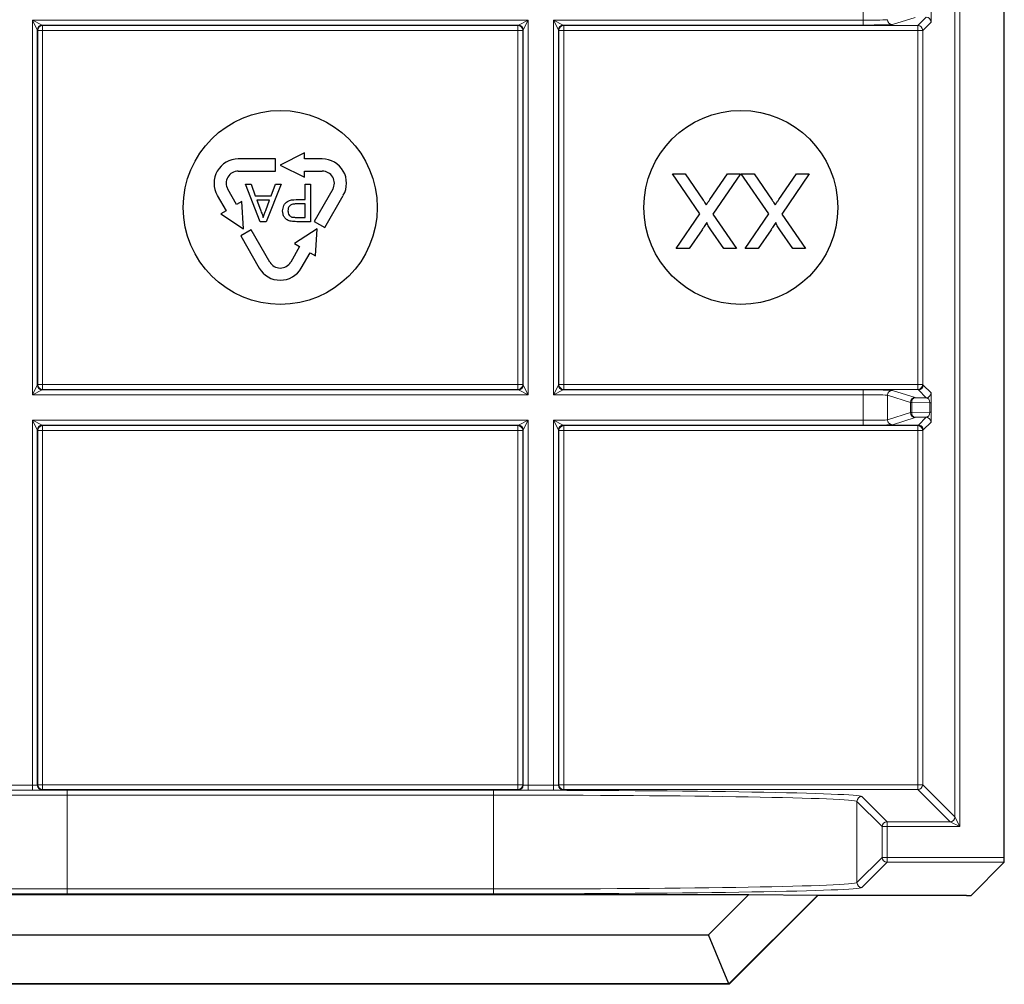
# Paper-space layout 'Blatt3' of a CAD drawing. Header units: millimetres. Extents: x 5 to 418, y 2 to 292.
# Tile 76 of 97: x 338.71 to 345.48, y 89.54 to 96.17. Entities that reach past the tile are written whole.
import ezdxf

# ---------------------------------------------------------------- set-up
doc = ezdxf.new("R2010")
doc.units = ezdxf.units.MM

psp = doc.layouts.new('Blatt3')

# ---------------------------------------------------------------- linework, layer by layer
at = {"color": 7, "linetype": 'Continuous', "lineweight": 18}
for p, q in [((345.1376, 90.693), (345.1376, 106.8563)), ((345.1709, 106.8563), (345.1709, 90.6264)), ((344.5079, 96.1688), (344.5079, 96.3446)), ((338.7951, 96.1688), (342.2027, 96.1688)), ((338.7951, 93.5946), (338.7951, 96.1688)), ((338.8284, 96.1022), (338.7951, 96.1688)), ((338.7951, 96.1688), (338.8618, 96.1355)), ((342.136, 96.1355), (338.8618, 96.1355)), ((338.8618, 96.1355), (338.865, 96.1323)), ((342.1328, 96.1323), (342.136, 96.1355)), ((342.136, 96.1355), (342.2027, 96.1688)), ((342.2027, 96.1688), (342.1694, 96.1022)), ((342.2027, 96.1688), (342.2027, 93.5946)), ((342.3785, 96.1688), (344.5079, 96.1688)), ((342.3785, 93.5946), (342.3785, 96.1688)), ((342.4118, 96.1022), (342.3785, 96.1688)), ((342.3785, 96.1688), (342.4451, 96.1355)), ((342.4451, 96.1355), (342.4483, 96.1323)), ((344.5079, 96.1355), (342.4451, 96.1355)), ((344.5079, 96.1355), (344.5079, 96.1688)), ((344.8648, 96.1882), (344.7076, 96.1388)), ((344.8828, 96.1323), (344.94, 96.1895)), ((344.9734, 96.1562), (344.9161, 96.0989)), ((338.8284, 96.1022), (338.8284, 93.6612)), ((338.8317, 96.0989), (338.8284, 96.1022)), ((338.8317, 93.6644), (338.8317, 96.0989)), ((338.865, 96.0989), (338.8317, 96.0989)), ((338.865, 96.1323), (342.1328, 96.1323)), ((338.865, 96.1323), (338.865, 96.0989)), ((338.865, 96.0989), (338.865, 93.6644)), ((342.1328, 96.0989), (338.865, 96.0989)), ((342.1328, 96.1323), (342.1328, 96.0989)), ((342.1328, 93.6644), (342.1328, 96.0989)), ((342.1661, 96.0989), (342.1328, 96.0989)), ((342.1694, 96.1022), (342.1661, 96.0989)), ((342.1661, 96.0989), (342.1661, 93.6644)), ((342.1694, 93.6612), (342.1694, 96.1022)), ((342.4118, 96.1022), (342.4118, 93.6612)), ((342.415, 96.0989), (342.4118, 96.1022)), ((342.415, 93.6644), (342.415, 96.0989)), ((342.415, 96.0989), (342.4483, 96.0989)), ((342.4483, 96.1323), (344.8828, 96.1323)), ((342.4483, 96.1323), (342.4483, 96.0989)), ((342.4483, 96.0989), (342.4483, 93.6644)), ((344.8828, 96.0989), (342.4483, 96.0989)), ((344.8828, 96.1323), (344.8828, 96.0989)), ((344.8828, 93.6644), (344.8828, 96.0989)), ((344.8828, 96.0989), (344.9161, 96.0989)), ((344.9161, 96.0989), (344.9161, 93.6644)), ((338.7951, 93.5946), (338.8284, 93.6612)), ((338.8284, 93.6612), (338.8317, 93.6644)), ((338.865, 93.6644), (338.8317, 93.6644)), ((338.865, 93.6311), (338.8618, 93.6279)), ((338.865, 93.6644), (338.865, 93.6311)), ((338.865, 93.6644), (342.1328, 93.6644)), ((342.1328, 93.6311), (338.865, 93.6311)), ((342.1328, 93.6644), (342.1328, 93.6311)), ((342.1661, 93.6644), (342.1328, 93.6644)), ((342.136, 93.6279), (342.1328, 93.6311)), ((342.1661, 93.6644), (342.1694, 93.6612)), ((342.1694, 93.6612), (342.2027, 93.5946)), ((342.3785, 93.5946), (342.4118, 93.6612)), ((342.4118, 93.6612), (342.415, 93.6644)), ((342.415, 93.6644), (342.4483, 93.6644)), ((342.4483, 93.6311), (342.4451, 93.6279)), ((342.4483, 93.6644), (344.8828, 93.6644)), ((342.4483, 93.6644), (342.4483, 93.6311)), ((344.8828, 93.6311), (342.4483, 93.6311)), ((344.8828, 93.6644), (344.8828, 93.6311)), ((344.8828, 93.6644), (344.9161, 93.6644)), ((344.8866, 93.6273), (344.8828, 93.6311)), ((344.9161, 93.6644), (344.9199, 93.6606)), ((344.9199, 93.6606), (344.9734, 93.6072)), ((338.8618, 93.6279), (338.7951, 93.5946)), ((342.2027, 93.5946), (338.7951, 93.5946)), ((338.8618, 93.6279), (342.136, 93.6279)), ((342.2027, 93.5946), (342.136, 93.6279)), ((342.4451, 93.6279), (342.3785, 93.5946)), ((344.5079, 93.5946), (342.3785, 93.5946)), ((342.4451, 93.6279), (344.5079, 93.6279)), ((344.5079, 93.6279), (344.5079, 93.5946)), ((344.5079, 93.4188), (344.5079, 93.5946)), ((344.8315, 93.5419), (344.6743, 93.5913)), ((344.6743, 93.5913), (344.6743, 93.4221)), ((344.7076, 93.6246), (344.8648, 93.5752)), ((344.94, 93.5739), (344.8866, 93.6273)), ((344.8412, 93.5419), (344.8315, 93.5419)), ((344.8315, 93.4715), (344.8315, 93.5419)), ((344.8412, 93.5419), (344.8412, 93.4715)), ((344.9653, 93.5397), (344.8412, 93.5419)), ((344.9653, 93.5397), (344.975, 93.5397)), ((344.9653, 93.4737), (344.9653, 93.5397)), ((344.975, 93.5397), (344.975, 93.4737)), ((344.6743, 93.4221), (344.8315, 93.4715)), ((344.8648, 93.4382), (344.7076, 93.3888)), ((344.8412, 93.4715), (344.8315, 93.4715)), ((344.8412, 93.4715), (344.9653, 93.4737)), ((344.8866, 93.3861), (344.94, 93.4395)), ((344.9653, 93.4737), (344.975, 93.4737)), ((338.7951, 93.4188), (342.2027, 93.4188)), ((338.7951, 90.9101), (338.7951, 93.4188)), ((338.8284, 93.3522), (338.7951, 93.4188)), ((338.7951, 93.4188), (338.8618, 93.3855)), ((342.136, 93.3855), (338.8618, 93.3855)), ((338.8618, 93.3855), (338.865, 93.3823)), ((338.865, 93.3823), (342.1328, 93.3823)), ((338.865, 93.3489), (338.865, 93.3823)), ((342.1328, 93.3823), (342.136, 93.3855)), ((342.1328, 93.3489), (342.1328, 93.3823)), ((342.136, 93.3855), (342.2027, 93.4188)), ((342.2027, 93.4188), (342.1694, 93.3522)), ((342.2027, 93.4188), (342.2027, 90.9101)), ((342.3785, 93.4188), (344.5079, 93.4188)), ((342.3785, 90.9101), (342.3785, 93.4188)), ((342.4118, 93.3522), (342.3785, 93.4188)), ((342.3785, 93.4188), (342.4451, 93.3855)), ((342.4451, 93.3855), (342.4483, 93.3823)), ((344.5079, 93.3855), (342.4451, 93.3855)), ((342.4483, 93.3823), (344.8828, 93.3823)), ((342.4483, 93.3823), (342.4483, 93.3489)), ((344.5079, 93.3855), (344.5079, 93.4188)), ((344.6656, 93.3861), (344.8866, 93.3861)), ((344.8828, 93.3823), (344.8866, 93.3861)), ((344.8828, 93.3823), (344.8828, 93.3489)), ((344.9734, 93.4062), (344.9199, 93.3527)), ((338.8284, 93.3522), (338.8284, 90.9112)), ((338.8317, 93.3489), (338.8284, 93.3522)), ((338.8317, 90.9144), (338.8317, 93.3489)), ((338.8317, 93.3489), (338.865, 93.3489)), ((338.865, 93.3489), (338.865, 90.9144)), ((342.1328, 93.3489), (338.865, 93.3489)), ((342.1328, 90.9144), (342.1328, 93.3489)), ((342.1328, 93.3489), (342.1661, 93.3489)), ((342.1694, 93.3522), (342.1661, 93.3489)), ((342.1661, 93.3489), (342.1661, 90.9144)), ((342.1694, 90.9112), (342.1694, 93.3522)), ((342.4118, 93.3522), (342.4118, 90.9112)), ((342.415, 93.3489), (342.4118, 93.3522)), ((342.415, 90.9144), (342.415, 93.3489)), ((342.415, 93.3489), (342.4483, 93.3489)), ((342.4483, 93.3489), (342.4483, 90.9144)), ((344.8828, 93.3489), (342.4483, 93.3489)), ((344.8828, 90.9144), (344.8828, 93.3489)), ((344.8828, 93.3489), (344.9161, 93.3489)), ((344.9199, 93.3527), (344.9161, 93.3489)), ((344.9161, 93.3489), (344.9161, 90.9144)), ((338.6194, 90.9101), (338.7951, 90.9101)), ((338.7951, 90.8768), (338.6194, 90.8768)), ((338.7951, 90.9101), (338.7951, 90.8768)), ((338.8284, 90.9112), (338.8317, 90.9144)), ((338.8317, 90.9144), (338.865, 90.9144)), ((338.865, 90.8811), (338.8618, 90.8779)), ((338.865, 90.8811), (338.865, 90.9144)), ((338.865, 90.9144), (342.1328, 90.9144)), ((342.1328, 90.8811), (338.865, 90.8811)), ((339.0332, 90.8764), (341.9646, 90.8764)), ((339.0332, 90.8764), (339.0332, 90.8431)), ((341.9646, 90.8764), (341.9646, 90.8431)), ((342.1328, 90.8811), (342.1328, 90.9144)), ((342.1328, 90.9144), (342.1661, 90.9144)), ((342.136, 90.8779), (342.1328, 90.8811)), ((342.1661, 90.9144), (342.1694, 90.9112)), ((342.2027, 90.9101), (342.2027, 90.8768)), ((342.2027, 90.9101), (342.3785, 90.9101)), ((342.3785, 90.8768), (342.2027, 90.8768)), ((342.3785, 90.9101), (342.3785, 90.8768)), ((342.4118, 90.9112), (342.415, 90.9144)), ((342.415, 90.9144), (342.4483, 90.9144)), ((342.4483, 90.8811), (342.4451, 90.8779)), ((342.4483, 90.9144), (344.8828, 90.9144)), ((342.4483, 90.9144), (342.4483, 90.8811)), ((344.8828, 90.8811), (342.4483, 90.8811)), ((344.8828, 90.9144), (344.8828, 90.8811)), ((344.8828, 90.9144), (344.9161, 90.9144)), ((345.1042, 90.6597), (344.8828, 90.8811)), ((344.9161, 90.9144), (345.1376, 90.693)), ((339.0332, 90.8431), (339.0332, 90.1977)), ((341.9646, 90.8431), (339.0332, 90.8431)), ((341.9646, 90.1977), (341.9646, 90.8431)), ((344.6376, 90.6264), (344.4643, 90.7997)), ((344.4643, 90.7997), (344.4643, 90.2412)), ((344.4976, 90.833), (344.6709, 90.6597)), ((344.6709, 90.6264), (344.6709, 90.6597)), ((344.6709, 90.6597), (345.1042, 90.6597)), ((345.1709, 90.6264), (345.1042, 90.6597)), ((345.1376, 90.693), (345.1709, 90.6264)), ((344.6376, 90.4144), (344.6376, 90.6264)), ((344.6376, 90.6264), (344.6709, 90.6264)), ((344.6709, 90.6264), (344.6709, 90.4144)), ((345.1709, 90.6264), (344.6709, 90.6264)), ((344.4643, 90.2412), (344.6376, 90.4144)), ((344.6709, 90.3811), (344.4976, 90.2078)), ((344.6376, 90.4144), (344.6709, 90.4144)), ((344.6709, 90.4144), (345.4773, 90.4144)), ((344.6709, 90.3811), (344.6709, 90.4144)), ((345.4767, 90.3811), (344.6709, 90.3811)), ((339.0332, 90.1977), (339.0332, 90.1644)), ((339.0332, 90.1977), (341.9646, 90.1977)), ((341.9646, 90.1977), (341.9646, 90.1644)), ((341.9646, 90.1644), (339.0332, 90.1644))]:
    psp.add_line(p, q, dxfattribs=at)
at = {"color": 7, "linetype": 'Continuous', "lineweight": 25}
for p, q in [((345.4773, 90.4144), (345.4773, 106.8563)), ((340.6656, 95.2567), (340.4989, 95.1734)), ((340.6656, 95.215), (340.6656, 95.2567)), ((340.4656, 95.215), (340.2102, 95.215)), ((340.4656, 95.1317), (340.4656, 95.215)), ((340.7876, 95.215), (340.6656, 95.215)), ((340.2102, 95.1317), (340.4656, 95.1317)), ((340.4989, 95.1734), (340.6656, 95.09)), ((340.6656, 95.1317), (340.7876, 95.1317)), ((340.6656, 95.09), (340.6656, 95.1317)), ((343.3848, 94.8368), (343.1949, 95.1123)), ((343.1949, 95.1123), (343.2823, 95.1123)), ((343.2823, 95.1123), (343.4073, 94.9308)), ((343.4526, 94.9356), (343.5741, 95.1123)), ((343.6625, 95.1123), (343.4726, 94.836)), ((343.5741, 95.1123), (343.6625, 95.1123)), ((343.8589, 94.8368), (343.6691, 95.1123)), ((343.6691, 95.1123), (343.7564, 95.1123)), ((343.7564, 95.1123), (343.8815, 94.9308)), ((343.9267, 94.9356), (344.0482, 95.1123)), ((344.1366, 95.1123), (343.9468, 94.836)), ((344.0482, 95.1123), (344.1366, 95.1123)), ((340.1991, 94.901), (340.1381, 95.0067)), ((340.3616, 94.7839), (340.2596, 95.0408)), ((340.2596, 95.0408), (340.2981, 95.0408)), ((340.2981, 95.0408), (340.3273, 94.9617)), ((340.5044, 95.0408), (340.4024, 94.7839)), ((340.4368, 94.9617), (340.466, 95.0408)), ((340.466, 95.0408), (340.5044, 95.0408)), ((340.6701, 94.9354), (340.6701, 95.0408)), ((340.6701, 95.0408), (340.7063, 95.0408)), ((340.7063, 95.0408), (340.7063, 94.7839)), ((340.8598, 95.0067), (340.7321, 94.7856)), ((340.0659, 94.965), (340.1269, 94.8594)), ((340.2352, 94.9219), (340.1991, 94.901)), ((340.2463, 94.7359), (340.2352, 94.9219)), ((340.3273, 94.9617), (340.4368, 94.9617)), ((340.4259, 94.9321), (340.3382, 94.9321)), ((340.3382, 94.9321), (340.3631, 94.8646)), ((340.3996, 94.861), (340.4259, 94.9321)), ((340.6072, 94.9354), (340.6701, 94.9354)), ((340.8042, 94.7439), (340.9319, 94.965)), ((340.1269, 94.8594), (340.0908, 94.8385)), ((340.6701, 94.9058), (340.6082, 94.9058)), ((340.6701, 94.8136), (340.6701, 94.9058)), ((340.0908, 94.8385), (340.2463, 94.7359)), ((340.4024, 94.7839), (340.3616, 94.7839)), ((340.6088, 94.8136), (340.6701, 94.8136)), ((340.7063, 94.7839), (340.612, 94.7839)), ((340.7321, 94.7856), (340.8042, 94.7439)), ((343.2213, 94.5987), (343.3848, 94.8368)), ((343.4726, 94.836), (343.6361, 94.5987)), ((343.6954, 94.5987), (343.8589, 94.8368)), ((343.9468, 94.836), (344.1103, 94.5987)), ((340.2991, 94.7278), (340.2269, 94.6862)), ((340.4267, 94.5067), (340.2991, 94.7278)), ((340.7515, 94.7359), (340.596, 94.6332)), ((340.7403, 94.5499), (340.7515, 94.7359)), ((343.3991, 94.7288), (343.3098, 94.5987)), ((343.5489, 94.5987), (343.4593, 94.7287)), ((343.8732, 94.7288), (343.7839, 94.5987)), ((344.023, 94.5987), (343.9334, 94.7287)), ((340.2269, 94.6862), (340.3546, 94.465)), ((340.6321, 94.6124), (340.5711, 94.5067)), ((340.596, 94.6332), (340.6321, 94.6124)), ((343.3098, 94.5987), (343.2213, 94.5987)), ((343.6361, 94.5987), (343.5489, 94.5987)), ((343.7839, 94.5987), (343.6954, 94.5987)), ((344.1103, 94.5987), (344.023, 94.5987)), ((340.6432, 94.465), (340.7042, 94.5707)), ((340.7042, 94.5707), (340.7403, 94.5499)), ((344.8648, 93.5752), (344.94, 93.5739)), ((344.94, 93.4395), (344.8648, 93.4382)), ((345.4767, 90.3811), (345.2495, 90.1539)), ((337.2762, 90.1591), (343.7216, 90.1591)), ((343.4442, 89.8817), (343.7216, 90.1591)), ((344.1944, 90.1557), (343.5836, 89.545)), ((344.1954, 90.1533), (343.5847, 89.5425)), ((343.7216, 90.1591), (344.1944, 90.1557)), ((344.1944, 90.1557), (344.1954, 90.1533)), ((345.2162, 90.1533), (344.1954, 90.1533)), ((337.5536, 89.8817), (343.4442, 89.8817)), ((343.5836, 89.545), (343.4442, 89.8817)), ((343.5847, 89.5425), (337.4132, 89.5425)), ((343.5836, 89.545), (337.4142, 89.545)), ((343.5836, 89.545), (343.5847, 89.5425))]:
    psp.add_line(p, q, dxfattribs=at)
for centre in [(340.4989, 94.8817), (343.6656, 94.8817)]:
    psp.add_circle(centre, 0.6667, dxfattribs=at)
at = {"color": 7, "linetype": 'Continuous', "lineweight": 18}
for centre, radius, start, end in [((338.8618, 96.1021), 0.0333, 90.02044, 179.97956), ((342.136, 96.1021), 0.0333, 0.02044, 89.97956), ((342.4451, 96.1021), 0.0333, 90.02044, 179.97956), ((344.7077, 96.1721), 0.0333, 180.02519, 269.89526), ((344.94, 96.1561), 0.0333, 0.02044, 89.97956), ((338.865, 96.0989), 0.0333, 90.02044, 179.97956), ((342.1328, 96.0989), 0.0333, 0.02044, 89.97956), ((342.4483, 96.0989), 0.0333, 90.02044, 179.97956), ((344.8828, 96.0989), 0.0333, 0.02044, 89.97956), ((338.8618, 93.6612), 0.0333, 180.02044, 269.97956), ((338.865, 93.6645), 0.0333, 180.02044, 269.97956), ((342.1328, 93.6645), 0.0333, 270.02044, 359.97956), ((342.136, 93.6612), 0.0333, 270.02044, 359.97956), ((342.4451, 93.6612), 0.0333, 180.02044, 269.97956), ((342.4483, 93.6645), 0.0333, 180.02044, 269.97956), ((344.8828, 93.6645), 0.0333, 270.02044, 359.97956), ((344.8866, 93.6607), 0.0333, 270.02044, 359.97956), ((344.7077, 93.5913), 0.0333, 90.10474, 179.97481), ((344.8649, 93.5419), 0.0333, 90.10474, 179.97481), ((344.8712, 93.5457), 0.0302, 102.23793, 187.22506), ((344.94, 93.6072), 0.0333, 270.02044, 359.97956), ((344.8649, 93.4715), 0.0333, 180.02519, 269.89526), ((344.8712, 93.4677), 0.0302, 172.77494, 257.76207), ((344.94, 93.4061), 0.0333, 0.02044, 89.97956), ((338.8618, 93.3521), 0.0333, 90.02044, 179.97956), ((338.865, 93.3489), 0.0333, 90.02044, 179.97956), ((342.1328, 93.3489), 0.0333, 0.02044, 89.97956), ((342.136, 93.3521), 0.0333, 0.02044, 89.97956), ((342.4451, 93.3521), 0.0333, 90.02044, 179.97956), ((342.4483, 93.3489), 0.0333, 90.02044, 179.97956), ((344.7077, 93.4221), 0.0333, 180.02519, 269.89526), ((344.8828, 93.3489), 0.0333, 0.02044, 89.97956), ((338.8618, 90.9112), 0.0333, 180.02044, 269.97956), ((338.865, 90.9145), 0.0333, 180.02044, 269.97956), ((342.1328, 90.9145), 0.0333, 270.02044, 359.97956), ((342.136, 90.9112), 0.0333, 270.02044, 359.97956), ((342.4451, 90.9112), 0.0333, 180.02044, 269.97956), ((342.4483, 90.9145), 0.0333, 180.02044, 269.97956), ((344.8828, 90.9145), 0.0333, 270.02044, 359.97956), ((344.4976, 90.7997), 0.0333, 90.02044, 179.97956), ((344.6709, 90.6264), 0.0333, 90.02044, 179.97956), ((345.1042, 90.693), 0.0333, 270.02044, 359.97956), ((344.6709, 90.4145), 0.0333, 180.02044, 269.97956), ((344.4976, 90.2412), 0.0333, 180.02044, 269.97956)]:
    psp.add_arc(centre, radius, start, end, dxfattribs=at)
at = {"color": 7, "linetype": 'Continuous', "lineweight": 25}
for centre, radius, start, end in [((340.2102, 95.0484), 0.1667, 90, 210), ((340.7876, 95.0484), 0.1667, 330, 90), ((340.2102, 95.0484), 0.0833, 90, 210.00007), ((340.7876, 95.0484), 0.0833, 330, 90.00007), ((340.4989, 94.5484), 0.1667, 210, 330), ((340.4989, 94.5484), 0.0833, 210, 330.00007)]:
    psp.add_arc(centre, radius, start, end, dxfattribs=at)
at = {"color": 7, "linetype": 'Continuous', "lineweight": 18}
for centre, major_axis, ratio, start_param, end_param in [((344.9734, 96.2228), (0, 0.0667), 0.025118, 3.166721, 4.725177), ((344.5079, 96.1723), (0.1667, 0), 0.020946, 4.712389, 6.227687), ((344.5079, 96.139), (0.2, 0), 0.017455, 4.712389, 6.227687), ((344.5079, 93.6244), (0.2, 0), 0.017455, 0.055499, 1.570796), ((344.5079, 93.5911), (0.1667, 0), 0.020946, 0.055499, 1.570796), ((344.94, 93.5406), (-0.0022, 0.0333), 0.755078, 4.637473, 6.195928), ((344.9734, 93.5406), (0, 0.0667), 0.025118, 4.699601, 6.258057), ((344.94, 93.4728), (0.0022, 0.0333), 0.755078, 3.22885, 4.787305), ((344.9734, 93.4728), (0, 0.0667), 0.025118, 3.166721, 4.725177), ((344.5079, 93.4223), (0.1667, 0), 0.020946, 4.712389, 6.227687), ((344.5079, 93.389), (0.2, 0), 0.017455, 4.712389, 6.227687), ((339.0332, 90.8322), (2.5333, 0), 0.017455, 1.570796, 3.124139), ((338.7951, 90.9112), (0.0333, 0), 0.03491, 4.712389, 6.265732), ((338.7951, 90.8779), (0.0667, 0), 0.017455, 4.712389, 6.265732), ((341.9646, 90.8322), (2.5333, 0), 0.017455, 0.017453, 1.570796), ((342.2027, 90.8779), (0.0667, 0), 0.017455, 3.159046, 4.712389), ((342.2027, 90.9112), (0.0333, 0), 0.03491, 3.159046, 4.712389), ((342.3785, 90.9112), (0.0333, 0), 0.03491, 4.712389, 6.265732), ((342.3785, 90.8779), (0.0667, 0), 0.017455, 4.712389, 6.265732), ((339.0332, 90.7989), (2.5, 0), 0.017688, 1.570796, 3.124139), ((341.9646, 90.7989), (2.5, 0), 0.017688, 0.017453, 1.570796), ((339.0332, 90.2086), (2.5333, 0), 0.017455, 3.159046, 4.712389), ((339.0332, 90.2419), (2.5, 0), 0.017688, 3.159046, 4.712389), ((341.9646, 90.2419), (2.5, 0), 0.017688, 4.712389, 6.265732), ((341.9646, 90.2086), (2.5333, 0), 0.017455, 4.712389, 6.265732)]:
    psp.add_ellipse(centre, major_axis=major_axis, ratio=ratio, start_param=start_param, end_param=end_param, dxfattribs=at)
at = {"color": 7, "linetype": 'Continuous', "lineweight": 25}
for centre, major_axis, start_param, end_param in [((345.4767, 90.4144), (0, 0.0333), 3.159046, 4.712389), ((345.2162, 90.1539), (0.0333, 0), 4.712389, 6.265732)]:
    psp.add_ellipse(centre, major_axis=major_axis, ratio=0.017455, start_param=start_param, end_param=end_param, dxfattribs=at)
for points, knots in [([(340.5154, 94.8578), (340.5167, 94.8706), (340.5195, 94.8962), (340.5523, 94.9333), (340.5863, 94.9346), (340.6072, 94.9354)], [0, 0, 0, 0, 0.280772, 0.559745, 1, 1, 1, 1]), ([(343.4073, 94.9308), (343.4113, 94.9251), (343.4183, 94.915), (343.4253, 94.9048), (343.4284, 94.9003)], [0, 0, 0, 0, 0.56, 1, 1, 1, 1]), ([(343.4284, 94.9003), (343.4329, 94.9068), (343.4411, 94.9186), (343.4491, 94.9304), (343.4526, 94.9356)], [0, 0, 0, 0, 0.560002, 1, 1, 1, 1]), ([(343.8815, 94.9308), (343.8854, 94.9251), (343.8925, 94.915), (343.8995, 94.9048), (343.9025, 94.9003)], [0, 0, 0, 0, 0.56, 1, 1, 1, 1]), ([(343.9025, 94.9003), (343.9071, 94.9068), (343.9152, 94.9186), (343.9232, 94.9304), (343.9267, 94.9356)], [0, 0, 0, 0, 0.560002, 1, 1, 1, 1]), ([(340.3631, 94.8646), (340.3667, 94.8551), (340.373, 94.8381), (340.3793, 94.8211), (340.382, 94.8136)], [0, 0, 0, 0, 0.560002, 1, 1, 1, 1]), ([(340.382, 94.8136), (340.3845, 94.8227), (340.3888, 94.8391), (340.3963, 94.8543), (340.3996, 94.861)], [0, 0, 0, 0, 0.559908, 1, 1, 1, 1]), ([(340.5739, 94.7864), (340.5646, 94.7886), (340.546, 94.7931), (340.5269, 94.8129), (340.517, 94.8354), (340.5159, 94.8503), (340.5154, 94.8578)], [0, 0, 0, 0, 0.280091, 0.558988, 0.779416, 1, 1, 1, 1]), ([(340.6082, 94.9058), (340.6003, 94.9055), (340.5846, 94.905), (340.5636, 94.8956), (340.5528, 94.8774), (340.552, 94.865), (340.5516, 94.8588)], [0, 0, 0, 0, 0.28137, 0.559786, 0.779383, 1, 1, 1, 1]), ([(340.5516, 94.8588), (340.5519, 94.8537), (340.5526, 94.8434), (340.5589, 94.8303), (340.5679, 94.8204), (340.5755, 94.8174), (340.5792, 94.8158)], [0, 0, 0, 0, 0.280207, 0.559922, 0.780033, 1, 1, 1, 1]), ([(340.612, 94.7839), (340.6049, 94.784), (340.5921, 94.784), (340.5795, 94.7856), (340.5739, 94.7864)], [0, 0, 0, 0, 0.5601013, 1, 1, 1, 1]), ([(340.5792, 94.8158), (340.5847, 94.815), (340.5945, 94.8135), (340.6044, 94.8136), (340.6088, 94.8136)], [0, 0, 0, 0, 0.559585, 1, 1, 1, 1]), ([(343.4326, 94.7777), (343.4264, 94.7686), (343.4152, 94.7523), (343.404, 94.736), (343.3991, 94.7288)], [0, 0, 0, 0, 0.56, 1, 1, 1, 1]), ([(343.4593, 94.7287), (343.4535, 94.7375), (343.4455, 94.7497), (343.4356, 94.7657), (343.4336, 94.7737), (343.4326, 94.7777)], [0, 0, 0, 0, 0.561277, 0.781763, 1, 1, 1, 1]), ([(343.9068, 94.7777), (343.9005, 94.7686), (343.8893, 94.7523), (343.8781, 94.736), (343.8732, 94.7288)], [0, 0, 0, 0, 0.56, 1, 1, 1, 1]), ([(343.9334, 94.7287), (343.9277, 94.7375), (343.9196, 94.7497), (343.9097, 94.7657), (343.9077, 94.7737), (343.9068, 94.7777)], [0, 0, 0, 0, 0.561277, 0.781763, 1, 1, 1, 1])]:
    psp.add_open_spline(points, degree=3, knots=knots, dxfattribs=at)
at = {"color": 7, "linetype": 'Continuous', "lineweight": 18}
psp.add_open_spline([(344.8866, 93.3861), (344.891, 93.3855), (344.8997, 93.3845), (344.9107, 93.3768), (344.9184, 93.3658), (344.9194, 93.3571), (344.9199, 93.3527)], degree=3, dxfattribs=at)

doc.saveas('drawing.dxf')
